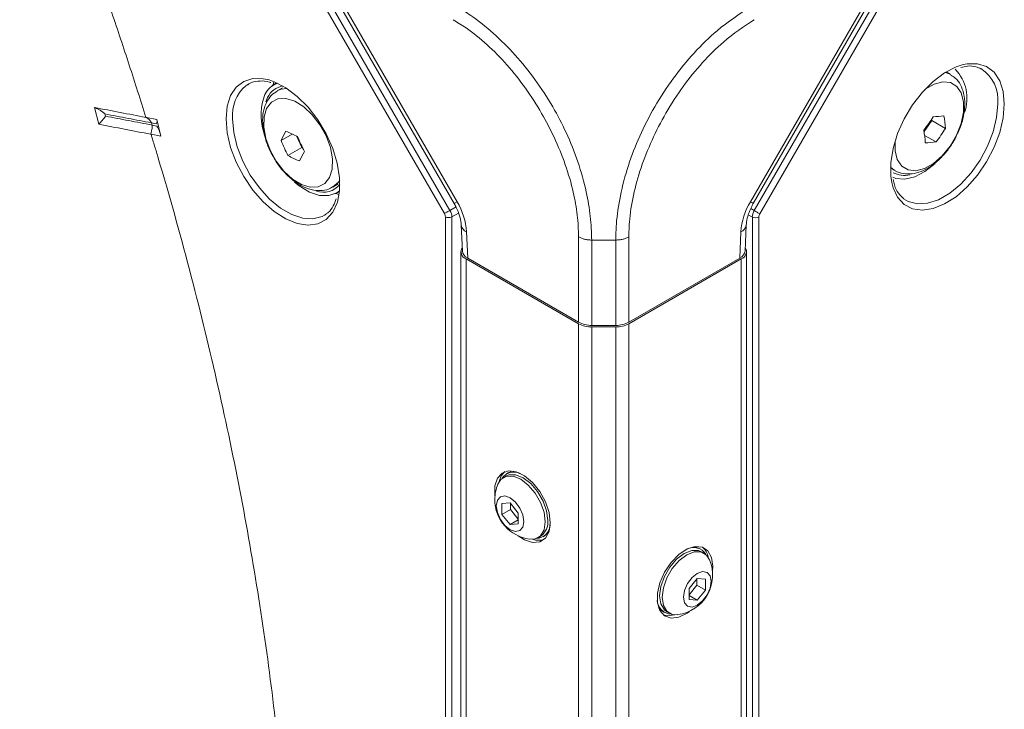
# Model space of a CAD drawing. Header units: millimetres. Extents: x 0 to 1118, y 0 to 864.
# Tile 204 of 235: x 870 to 896, y 575 to 593. Entities that reach past the tile are written whole.
import ezdxf

# ---------------------------------------------------------------- set-up
doc = ezdxf.new("R2010")
doc.units = ezdxf.units.MM

msp = doc.modelspace()

# ---------------------------------------------------------------- linework, layer by layer
at = {"color": 9, "linetype": 'Continuous', "lineweight": 0}
for p, q in [((881.125, 588.246), (877.452, 594.608)), ((877.601, 594.694), (881.274, 588.333)), ((877.948, 594.663), (881.467, 588.568)), ((889.387, 588.568), (892.906, 594.663)), ((889.492, 588.326), (893.179, 594.712)), ((893.328, 594.626), (889.641, 588.24)), ((894.652, 592.063), (894.798, 592.003)), ((873.347, 590.673), (873.212, 590.699)), ((873.212, 590.699), (873.231, 590.637)), ((873.231, 590.637), (873.362, 590.612)), ((893.272, 589.42), (893.172, 589.501)), ((881.274, 588.333), (881.438, 588.426)), ((881.467, 588.568), (881.388, 588.522)), ((881.151, 540.195), (881.151, 588.159)), ((881.505, 588.26), (881.326, 588.158)), ((881.326, 588.158), (881.326, 540.194)), ((889.44, 588.152), (889.33, 588.214)), ((889.397, 588.38), (889.492, 588.326)), ((889.44, 540.302), (889.44, 588.152)), ((889.615, 588.153), (889.615, 540.303)), ((881.725, 587.751), (881.756, 587.037)), ((884.75, 585.309), (884.75, 587.615)), ((886.104, 587.615), (886.104, 585.309)), ((889.098, 587.037), (889.129, 587.751)), ((885.75, 587.531), (885.104, 587.531)), ((885.104, 587.531), (885.104, 585.225)), ((885.75, 585.225), (885.75, 587.531)), ((881.715, 540.682), (881.715, 587.021)), ((889.139, 540.682), (889.139, 587.021)), ((884.75, 538.93), (884.75, 585.268)), ((886.104, 538.93), (886.104, 585.268)), ((885.104, 538.845), (885.104, 585.184)), ((885.75, 538.845), (885.75, 585.184))]:
    msp.add_line(p, q, dxfattribs=at)
at = {"color": 7, "linetype": 'Continuous', "lineweight": 15}
for p, q in [((877.869, 594.617), (881.388, 588.522)), ((889.466, 588.522), (892.985, 594.617)), ((894.785, 592.01), (894.672, 592.075)), ((875.841, 591.75), (875.766, 591.702)), ((876.592, 591.781), (876.474, 591.696)), ((876.757, 591.647), (876.608, 591.56)), ((876.351, 591.381), (876.304, 591.266)), ((871.677, 591.112), (871.789, 590.66)), ((873.063, 590.846), (873.076, 590.843)), ((873.076, 590.843), (873.355, 590.79)), ((873.355, 590.79), (873.467, 590.338)), ((894.283, 590.761), (894.279, 590.792)), ((894.077, 590.463), (894.283, 590.761)), ((894.654, 590.547), (894.283, 590.761)), ((873.191, 590.391), (873.203, 590.388)), ((873.467, 590.338), (873.203, 590.388)), ((876.716, 590.218), (877.017, 590.392)), ((877.127, 590.344), (877.271, 590.028)), ((894.401, 590.181), (894.091, 590.36)), ((876.9, 589.814), (877.271, 590.028)), ((877.271, 590.028), (877.301, 590.015)), ((893.172, 589.477), (893.286, 589.412)), ((878.108, 588.962), (878.257, 589.048)), ((878.158, 588.778), (878.292, 588.838)), ((878.282, 588.76), (878.183, 588.789)), ((893.523, 588.649), (893.585, 588.607)), ((877.888, 588.203), (877.936, 588.234)), ((881.579, 587.933), (881.61, 587.234)), ((889.244, 587.234), (889.275, 587.933)), ((881.568, 587.225), (881.568, 540.886)), ((889.286, 540.886), (889.286, 587.225)), ((881.715, 587.021), (884.75, 585.268)), ((884.75, 585.309), (881.756, 587.037)), ((889.098, 587.037), (886.104, 585.309)), ((886.104, 585.268), (889.139, 587.021)), ((885.75, 585.225), (885.104, 585.225)), ((885.104, 585.184), (885.75, 585.184)), ((882.847, 581.24), (882.804, 581.215)), ((882.785, 581.151), (882.718, 581.112)), ((882.9, 580.429), (882.679, 580.41)), ((883.121, 580.154), (882.9, 580.429)), ((882.909, 580.418), (882.909, 580.248)), ((882.679, 580.41), (882.679, 580.115)), ((882.909, 580.248), (882.679, 580.115)), ((882.909, 580.248), (883.121, 579.984)), ((883.121, 579.86), (883.121, 580.154)), ((882.679, 580.115), (882.9, 579.84)), ((883.121, 579.968), (882.9, 579.84)), ((882.9, 579.84), (883.121, 579.86)), ((883.655, 579.488), (883.722, 579.527)), ((883.788, 579.511), (883.83, 579.536)), ((888.05, 579.174), (888.007, 579.198)), ((888.136, 579.071), (888.069, 579.109)), ((887.954, 578.388), (887.733, 578.113)), ((887.945, 578.206), (887.945, 578.377)), ((888.175, 578.368), (887.954, 578.388)), ((888.175, 578.074), (888.175, 578.368)), ((887.733, 577.942), (887.945, 578.206)), ((887.733, 578.113), (887.733, 577.818)), ((887.945, 578.206), (888.175, 578.074)), ((887.954, 577.799), (888.175, 578.074)), ((887.733, 577.926), (887.954, 577.799)), ((887.733, 577.818), (887.954, 577.799)), ((887.024, 577.494), (887.066, 577.47)), ((887.132, 577.486), (887.199, 577.447))]:
    msp.add_line(p, q, dxfattribs=at)
at = {"color": 7, "linetype": 'Continuous', "lineweight": 15, "flags": 128}
for points in [[(893.204, 589.088), (893.179, 589.261), (893.179, 589.62), (893.242, 590.007), (893.364, 590.408), (893.542, 590.805), (893.767, 591.183), (894.031, 591.525), (894.323, 591.818), (894.63, 592.05), (894.94, 592.211), (895.133, 592.273)], [(876.389, 591.856), (876.532, 591.807), (876.843, 591.646), (877.15, 591.414), (877.442, 591.121), (877.705, 590.779), (877.931, 590.402), (878.108, 590.004), (878.231, 589.604), (878.293, 589.216), (878.293, 588.857), (878.235, 588.556)], [(876.495, 591.712), (876.498, 591.723), (876.519, 591.812)], [(894.373, 589.596), (894.102, 589.384), (893.826, 589.241), (893.56, 589.178), (893.319, 589.198), (893.235, 589.228)], [(878.294, 588.864), (878.22, 588.81), (878.005, 588.733), (877.755, 588.739), (877.484, 588.826), (877.207, 588.992), (877.074, 589.098)], [(883.984, 579.893), (883.95, 580.168), (883.853, 580.457), (883.701, 580.734), (883.507, 580.976), (883.289, 581.159), (883.065, 581.269), (882.857, 581.295), (882.682, 581.235), (882.556, 581.094), (882.49, 580.885), (882.49, 580.626), (882.491, 580.618)], [(882.757, 581.273), (882.662, 581.155), (882.606, 581.006)], [(882.847, 581.24), (882.93, 581.274), (883.003, 581.285)], [(882.568, 580.932), (882.65, 581.06), (882.797, 581.144), (882.982, 581.146), (883.186, 581.066), (883.391, 580.91), (883.576, 580.694), (883.723, 580.44), (883.817, 580.173), (883.849, 579.917)], [(882.785, 581.151), (882.864, 581.183), (883.049, 581.185), (883.254, 581.104), (883.459, 580.949), (883.643, 580.733), (883.79, 580.479), (883.884, 580.211), (883.917, 579.956)], [(883.273, 579.919), (883.245, 579.771), (883.164, 579.678), (883.043, 579.654), (882.9, 579.704), (882.757, 579.819), (882.636, 579.982), (882.555, 580.169), (882.527, 580.35), (882.555, 580.499), (882.636, 580.592), (882.757, 580.615), (882.9, 580.566), (883.043, 580.45), (883.164, 580.287), (883.245, 580.101), (883.273, 579.919)], [(883.114, 579.539), (883.289, 579.429), (883.507, 579.361), (883.701, 579.378), (883.853, 579.479), (883.95, 579.656), (883.984, 579.893)], [(883.849, 579.917), (883.817, 579.7), (883.723, 579.54), (883.576, 579.456), (883.424, 579.448)], [(883.948, 579.649), (883.901, 579.591), (883.83, 579.536)], [(888.363, 578.576), (888.373, 578.719), (888.339, 578.955), (888.242, 579.132), (888.09, 579.234), (887.896, 579.251), (887.678, 579.183), (887.454, 579.035), (887.246, 578.82), (887.071, 578.557), (886.945, 578.271), (886.879, 577.986), (886.879, 577.727), (886.945, 577.518), (887.071, 577.377), (887.246, 577.317), (887.454, 577.343), (887.678, 577.452), (887.74, 577.497)], [(887.132, 577.486), (887.064, 577.538), (886.97, 577.697), (886.937, 577.915), (886.97, 578.17), (887.064, 578.438), (887.211, 578.692), (887.395, 578.907), (887.6, 579.063), (887.805, 579.144), (887.99, 579.142), (888.069, 579.109)], [(887.43, 577.407), (887.278, 577.414), (887.131, 577.499), (887.037, 577.658), (887.005, 577.876), (887.037, 578.131), (887.131, 578.399), (887.278, 578.653), (887.463, 578.868), (887.667, 579.024), (887.872, 579.105), (888.057, 579.103), (888.204, 579.018), (888.286, 578.891)], [(887.851, 579.244), (887.924, 579.232), (888.007, 579.198)], [(888.327, 578.309), (888.299, 578.127), (888.218, 577.941), (888.097, 577.778), (887.954, 577.662), (887.811, 577.613), (887.69, 577.636), (887.609, 577.729), (887.581, 577.878), (887.609, 578.059), (887.69, 578.246), (887.811, 578.409), (887.954, 578.524), (888.097, 578.574), (888.218, 578.55), (888.299, 578.457), (888.327, 578.309)], [(887.024, 577.494), (886.953, 577.549), (886.906, 577.607)], [(887.04, 577.4), (887.14, 577.378), (887.347, 577.404)]]:
    msp.add_lwpolyline(points, dxfattribs=at)
at = {"color": 9, "linetype": 'Continuous', "lineweight": 0, "flags": 128}
for points in [[(895.133, 592.273), (895.241, 592.294), (895.52, 592.297), (895.766, 592.22), (895.969, 592.064), (896.12, 591.837), (896.213, 591.549), (896.244, 591.21)], [(875.228, 590.806), (875.26, 591.145), (875.353, 591.434), (875.504, 591.66), (875.706, 591.816), (875.952, 591.894), (876.231, 591.891), (876.389, 591.856)], [(876.61, 591.561), (876.721, 591.608), (876.867, 591.63)], [(893.293, 590.198), (893.293, 589.941), (893.354, 589.704), (893.474, 589.528), (893.644, 589.426), (893.854, 589.404), (894.088, 589.464), (894.331, 589.602), (894.567, 589.808), (894.779, 590.068), (894.952, 590.365), (895.076, 590.679), (895.141, 590.987), (895.144, 591.269), (895.083, 591.506), (894.963, 591.682), (894.793, 591.784), (894.583, 591.806), (894.349, 591.746), (894.108, 591.61)], [(876.325, 591.089), (876.255, 590.86), (876.247, 590.584), (876.303, 590.278), (876.418, 589.964), (876.584, 589.664), (876.791, 589.396), (877.024, 589.18), (877.267, 589.031), (877.504, 588.959), (877.718, 588.968), (877.896, 589.057), (878.024, 589.222), (878.094, 589.45), (878.102, 589.727), (878.046, 590.032), (877.932, 590.346), (877.765, 590.647), (877.558, 590.915), (877.325, 591.13), (877.082, 591.28), (876.845, 591.352), (876.631, 591.343), (876.454, 591.253), (876.325, 591.089)], [(896.244, 591.21), (896.213, 590.834), (896.12, 590.438), (895.969, 590.037), (895.766, 589.648), (895.52, 589.286), (895.241, 588.967), (894.94, 588.703), (894.63, 588.506), (894.323, 588.383), (894.031, 588.339), (893.767, 588.377), (893.542, 588.494), (893.364, 588.686), (893.242, 588.945), (893.204, 589.088)], [(893.585, 588.607), (893.652, 588.571), (893.897, 588.507), (894.173, 588.524), (894.47, 588.622), (894.772, 588.797), (895.068, 589.041), (895.345, 589.343), (895.59, 589.689), (895.792, 590.066), (895.944, 590.456), (896.037, 590.843), (896.069, 591.209)], [(878.235, 588.556), (878.231, 588.541), (878.108, 588.282), (877.931, 588.09), (877.705, 587.973), (877.442, 587.935), (877.15, 587.979), (876.843, 588.102), (876.532, 588.299), (876.231, 588.563), (875.952, 588.882), (875.706, 589.244), (875.504, 589.633), (875.353, 590.034), (875.26, 590.431), (875.228, 590.806)], [(875.404, 590.805), (875.435, 590.439), (875.529, 590.053), (875.68, 589.662), (875.883, 589.286), (876.128, 588.939), (876.404, 588.637), (876.7, 588.393), (877.003, 588.219), (877.299, 588.12), (877.576, 588.103), (877.821, 588.167), (877.888, 588.203)], [(878.298, 589.152), (878.262, 589.099), (878.104, 588.96)], [(889.387, 588.568), (889.429, 588.543), (889.456, 588.528), (889.466, 588.522), (889.466, 588.522)], [(881.125, 588.246), (881.138, 588.254), (881.155, 588.264), (881.174, 588.275), (881.194, 588.286), (881.215, 588.298), (881.236, 588.31), (881.256, 588.322), (881.274, 588.333)], [(889.492, 588.326), (889.51, 588.316), (889.53, 588.304), (889.551, 588.292), (889.572, 588.28), (889.592, 588.268), (889.611, 588.257), (889.627, 588.248), (889.641, 588.24)]]:
    msp.add_lwpolyline(points, dxfattribs=at)
at = {"color": 7, "linetype": 'Continuous', "lineweight": 15}
for centre, radius, start, end in [((894.103, 591.36), 1.133, 340.2044, 43.9427), ((876.819, 591.21), 0.596, 109.9137, 155.151), ((876.854, 591.149), 0.554, 99.5893, 155.184), ((877.688, 590.907), 1.514, 158.5572, 196.0059), ((890.333, 593.353), 4.705, 322.6234, 328.0386), ((894.167, 594.397), 3.538, 272.5434, 277.2769), ((891.197, 590.331), 3.463, 3.5766, 9.2492), ((890.662, 593.037), 4.705, 322.6234, 328.0386), ((880.002, 588.719), 3.612, 150.9061, 155.4888), ((878.467, 593.57), 3.493, 242.3497, 248.0412), ((881.512, 592.078), 4.69, 201.8844, 207.3054), ((890.653, 589.94), 3.463, 3.5766, 9.2492), ((881.067, 591.966), 4.69, 201.8844, 207.3054), ((893.953, 593.691), 3.538, 272.5434, 277.2769), ((878.521, 592.908), 3.493, 242.3497, 248.0412), ((880.502, 588.17), 3.612, 150.9061, 155.4888), ((893.542, 589.937), 0.659, 242.7121, 283.5624), ((877.853, 589.42), 0.596, 251.9406, 318.8409), ((881.789, 587.222), 0.215, 148.7028, 249.769), ((889.065, 587.222), 0.215, 290.231, 31.2972), ((885.089, 585.946), 0.721, 241.9598, 271.1441), ((885.089, 585.905), 0.721, 241.9598, 271.1441), ((885.765, 585.946), 0.721, 268.8559, 298.0402), ((885.765, 585.905), 0.721, 268.8559, 298.0402), ((883.004, 580.874), 0.39, 63.2239, 147.9776), ((883.567, 580.52), 1.081, 157.6017, 180), ((883.567, 580.52), 1.081, 180, 262.3929), ((883.464, 579.902), 0.455, 304.5077, 6.8045), ((883.593, 579.855), 0.39, 272.0186, 356.7692), ((883.665, 579.882), 0.465, 250.1117, 288.6399), ((887.85, 578.833), 0.39, 32.0224, 116.7761), ((887.775, 578.874), 0.481, 10.7841, 47.9782), ((887.287, 578.479), 1.081, 277.6071, 22.3983), ((887.261, 577.814), 0.39, 183.2309, 267.9814)]:
    msp.add_arc(centre, radius, start, end, dxfattribs=at)
at = {"color": 9, "linetype": 'Continuous', "lineweight": 0}
for centre, radius, start, end in [((895.069, 591.318), 1.005, 353.779, 57.3032), ((876.447, 590.905), 1.048, 130.5047, 185.4993), ((879.883, 587.619), 1.846, 4.0861, 30.9208), ((890.97, 587.619), 1.846, 149.0792, 175.9139), ((881.239, 588.33), 0.193, 242.6565, 296.7662), ((889.527, 588.324), 0.193, 243.2338, 297.3435), ((881.809, 587.968), 0.233, 189.0626, 248.8346), ((889.045, 587.968), 0.233, 291.186, 350.726)]:
    msp.add_arc(centre, radius, start, end, dxfattribs=at)
for centre, major_axis, ratio, start_param, end_param in [((881.062, 588.21), (-0.063, 0.108), 0.577454, 3.927009, 4.712281), ((881.151, 588.261), (-0.124, 0.217), 0.570249, 3.929628, 4.7149), ((889.615, 588.255), (0.124, 0.217), 0.570249, 1.568285, 2.353557), ((889.703, 588.204), (0.063, 0.108), 0.577454, 1.570904, 2.356176)]:
    msp.add_ellipse(centre, major_axis=major_axis, ratio=ratio, start_param=start_param, end_param=end_param, dxfattribs=at)
at = {"color": 7, "linetype": 'Continuous', "lineweight": 15}
for centre, major_axis, start_param, end_param in [((882.11, 587.241), (0.5, -0.001), 3.167804, 3.928362), ((888.744, 587.241), (0.5, 0.001), 5.496416, 6.256974)]:
    msp.add_ellipse(centre, major_axis=major_axis, ratio=0.577287, start_param=start_param, end_param=end_param, dxfattribs=at)
at = {"color": 9, "linetype": 'Continuous', "lineweight": 0}
for points, knots in [([(869.656, 600.243), (869.707, 600.12), (869.809, 599.873), (869.961, 599.503), (870.111, 599.132), (870.26, 598.762), (870.407, 598.391), (870.552, 598.02), (870.696, 597.649), (870.839, 597.278), (870.98, 596.906), (871.12, 596.535), (871.258, 596.163), (871.435, 595.679), (871.651, 595.084), (871.9, 594.377), (872.144, 593.671), (872.383, 592.964), (872.615, 592.258), (872.843, 591.552), (872.99, 591.081), (873.063, 590.846)], [0, 0, 0, 0, 0.039515, 0.079027, 0.118536, 0.158044, 0.197552, 0.237062, 0.276575, 0.316093, 0.355618, 0.395149, 0.43469, 0.474242, 0.549396, 0.624518, 0.699619, 0.774707, 0.849794, 0.924888, 1, 1, 1, 1]), ([(881.465, 593.834), (881.59, 593.758), (881.919, 593.556), (882.454, 593.13), (883.039, 592.549), (883.584, 591.875), (884.046, 591.165), (884.437, 590.412), (884.747, 589.636), (884.958, 588.873), (885.081, 588.16), (885.096, 587.742), (885.104, 587.531)], [0, 0, 0, 0, 0.065796, 0.172761, 0.282893, 0.389757, 0.499797, 0.596871, 0.703946, 0.814211, 0.906126, 1, 1, 1, 1]), ([(885.75, 587.531), (885.754, 587.674), (885.764, 588.057), (885.863, 588.731), (886.074, 589.534), (886.386, 590.348), (886.796, 591.15), (887.295, 591.912), (887.867, 592.606), (888.565, 593.293), (889.087, 593.636), (889.389, 593.834)], [0, 0, 0, 0, 0.063881, 0.171582, 0.282525, 0.390047, 0.500815, 0.616212, 0.727169, 0.841682, 1, 1, 1, 1]), ([(884.75, 587.615), (884.743, 587.81), (884.728, 588.198), (884.61, 588.856), (884.403, 589.566), (884.11, 590.286), (883.746, 590.984), (883.32, 591.647), (882.822, 592.275), (882.281, 592.824), (881.786, 593.225), (881.477, 593.414), (881.361, 593.486)], [0, 0, 0, 0, 0.0929147, 0.1858152, 0.2944776, 0.4031621, 0.5002013, 0.6086254, 0.7170441, 0.8255688, 0.9340808, 1, 1, 1, 1]), ([(889.493, 593.486), (889.212, 593.301), (888.731, 592.983), (888.088, 592.337), (887.561, 591.688), (887.101, 590.977), (886.719, 590.233), (886.421, 589.483), (886.216, 588.735), (886.117, 588.108), (886.107, 587.748), (886.104, 587.615)], [0, 0, 0, 0, 0.1584128, 0.2711139, 0.3838354, 0.4991898, 0.6083334, 0.7174776, 0.826751, 0.9360043, 1, 1, 1, 1]), ([(873.213, 590.699), (873.003, 590.739), (872.585, 590.819), (872.168, 590.899), (871.959, 590.939)], [0, 0, 0, 0, 0.501751, 1, 1, 1, 1]), ([(871.974, 590.879), (872.183, 590.839), (872.603, 590.758), (873.021, 590.678), (873.231, 590.637)], [0, 0, 0, 0, 0.4986972, 1, 1, 1, 1]), ([(873.213, 590.699), (873.211, 590.705), (873.206, 590.715), (873.186, 590.745), (873.17, 590.765), (873.135, 590.803), (873.116, 590.819), (873.089, 590.839), (873.081, 590.843), (873.076, 590.843)], [0, 0, 0, 0, 0.25, 0.25, 0.5, 0.5, 0.75, 0.75, 1, 1, 1, 1]), ([(873.191, 590.391), (873.195, 590.396), (873.2, 590.408), (873.211, 590.45), (873.218, 590.481), (873.228, 590.544), (873.232, 590.576), (873.234, 590.619), (873.233, 590.631), (873.231, 590.637)], [0, 0, 0, 0, 0.25, 0.25, 0.5, 0.5, 0.75, 0.75, 1, 1, 1, 1]), ([(873.203, 590.388), (873.236, 590.281), (873.301, 590.067), (873.666, 588.847), (874.258, 586.731), (874.993, 583.737), (875.618, 580.768), (876.303, 576.853), (876.877, 572.055), (877.107, 566.511), (876.877, 561.233), (876.303, 557.098), (875.618, 553.973), (874.993, 551.726), (874.258, 549.58), (873.666, 548.149), (873.301, 547.35), (873.236, 547.211), (873.203, 547.141)], [0, 0, 0, 0, 0.006488, 0.012977, 0.073862, 0.134751, 0.195637, 0.256525, 0.378262, 0.5, 0.621738, 0.743475, 0.804361, 0.865249, 0.926135, 0.987023, 0.993512, 1, 1, 1, 1])]:
    msp.add_open_spline(points, degree=3, knots=knots, dxfattribs=at)
at = {"color": 7, "linetype": 'Continuous', "lineweight": 15}
for points, knots in [([(895.072, 592.196), (895.134, 592.21), (895.281, 592.244), (895.464, 592.228), (895.568, 592.177), (895.612, 592.156)], [0, 0, 0, 0, 0.29668, 0.705721, 1, 1, 1, 1]), ([(894.96, 590.371), (894.991, 590.434), (895.073, 590.6), (895.15, 590.883), (895.188, 591.2), (895.159, 591.487), (895.069, 591.725), (894.949, 591.901), (894.84, 591.965), (894.797, 591.991)], [0, 0, 0, 0, 0.101308, 0.268574, 0.437961, 0.610431, 0.761581, 0.904468, 1, 1, 1, 1]), ([(875.779, 591.703), (875.824, 591.734), (875.929, 591.806), (876.14, 591.834), (876.321, 591.829), (876.427, 591.789), (876.439, 591.784)], [0, 0, 0, 0, 0.264953, 0.615303, 0.955489, 1, 1, 1, 1]), ([(876.613, 591.558), (876.555, 591.521), (876.435, 591.443), (876.361, 591.318), (876.323, 591.253)], [0, 0, 0, 0, 0.482668, 1, 1, 1, 1]), ([(871.959, 590.939), (871.957, 590.942), (871.952, 590.947), (871.941, 590.956), (871.928, 590.967), (871.913, 590.979), (871.89, 590.995), (871.861, 591.015), (871.826, 591.037), (871.79, 591.058), (871.759, 591.076), (871.734, 591.088), (871.716, 591.097), (871.701, 591.104), (871.688, 591.109), (871.68, 591.111), (871.677, 591.112)], [0, 0, 0, 0, 0.030814, 0.072475, 0.125161, 0.181583, 0.249901, 0.374929, 0.499917, 0.624955, 0.749858, 0.818172, 0.874719, 0.929738, 0.971477, 1, 1, 1, 1]), ([(876.323, 591.253), (876.302, 591.205), (876.247, 591.08), (876.21, 590.844), (876.221, 590.547), (876.296, 590.232), (876.394, 589.969), (876.48, 589.827), (876.507, 589.783)], [0, 0, 0, 0, 0.115516, 0.306233, 0.504276, 0.707003, 0.90932, 1, 1, 1, 1]), ([(871.789, 590.66), (871.791, 590.661), (871.795, 590.665), (871.801, 590.671), (871.809, 590.679), (871.818, 590.689), (871.83, 590.702), (871.847, 590.721), (871.867, 590.744), (871.891, 590.772), (871.914, 590.8), (871.933, 590.823), (871.947, 590.84), (871.958, 590.855), (871.967, 590.867), (871.972, 590.875), (871.974, 590.879)], [0, 0, 0, 0, 0.020192, 0.04772, 0.082797, 0.125274, 0.181899, 0.250324, 0.375367, 0.500153, 0.62486, 0.749648, 0.818212, 0.874808, 0.950107, 1, 1, 1, 1]), ([(873.347, 590.673), (873.355, 590.697), (873.365, 590.728), (873.364, 590.751), (873.364, 590.755)], [0, 0, 0, 0, 0.800319, 1, 1, 1, 1]), ([(873.441, 590.442), (873.437, 590.454), (873.42, 590.512), (873.387, 590.568), (873.362, 590.612)], [0, 0, 0, 0, 0.198247, 1, 1, 1, 1]), ([(893.269, 589.427), (893.279, 589.419), (893.35, 589.362), (893.519, 589.319), (893.755, 589.312), (894.002, 589.378), (894.252, 589.51), (894.497, 589.706), (894.719, 589.958), (894.878, 590.186), (894.942, 590.331), (894.96, 590.371)], [0, 0, 0, 0, 0.020605, 0.14423, 0.265974, 0.392327, 0.526536, 0.665904, 0.8059, 0.945445, 1, 1, 1, 1]), ([(876.507, 589.783), (876.537, 589.727), (876.624, 589.571), (876.81, 589.346), (877.052, 589.122), (877.318, 588.959), (877.583, 588.87), (877.83, 588.864), (878.006, 588.898), (878.082, 588.954), (878.099, 588.966)], [0, 0, 0, 0, 0.083459, 0.235476, 0.388751, 0.544412, 0.70282, 0.836783, 0.965058, 1, 1, 1, 1]), ([(893.532, 588.646), (893.482, 588.692), (893.378, 588.786), (893.282, 588.968), (893.255, 589.116), (893.246, 589.166)], [0, 0, 0, 0, 0.380165, 0.789822, 1, 1, 1, 1]), ([(878.201, 588.646), (878.177, 588.578), (878.124, 588.431), (878.026, 588.298), (877.947, 588.25), (877.925, 588.237)], [0, 0, 0, 0, 0.378583, 0.831104, 1, 1, 1, 1]), ([(881.388, 588.522), (881.408, 588.485), (881.468, 588.375), (881.539, 588.187), (881.573, 588.026), (881.578, 587.951), (881.579, 587.933)], [0, 0, 0, 0, 0.181252, 0.538852, 0.889885, 1, 1, 1, 1]), ([(889.275, 587.933), (889.277, 587.962), (889.284, 588.047), (889.326, 588.222), (889.397, 588.397), (889.451, 588.495), (889.466, 588.522)], [0, 0, 0, 0, 0.17651, 0.516033, 0.866375, 1, 1, 1, 1])]:
    msp.add_open_spline(points, degree=3, knots=knots, dxfattribs=at)
for points in [[(873.063, 590.846), (872.601, 590.935), (872.139, 591.023), (871.677, 591.112)], [(871.789, 590.66), (872.257, 590.57), (872.724, 590.481), (873.191, 590.391)]]:
    msp.add_open_spline(points, degree=3, dxfattribs=at)
at = {"color": 9, "linetype": 'Continuous', "lineweight": 0}
for points in [[(871.959, 590.939), (871.964, 590.919), (871.969, 590.899), (871.974, 590.879)], [(885.104, 587.531), (885.071, 587.532), (885.006, 587.534), (884.911, 587.551), (884.824, 587.578), (884.775, 587.603), (884.75, 587.615)], [(885.75, 587.531), (885.783, 587.532), (885.849, 587.534), (885.943, 587.552), (886.031, 587.578), (886.079, 587.603), (886.104, 587.615)]]:
    msp.add_open_spline(points, degree=3, dxfattribs=at)

doc.saveas('drawing.dxf')
